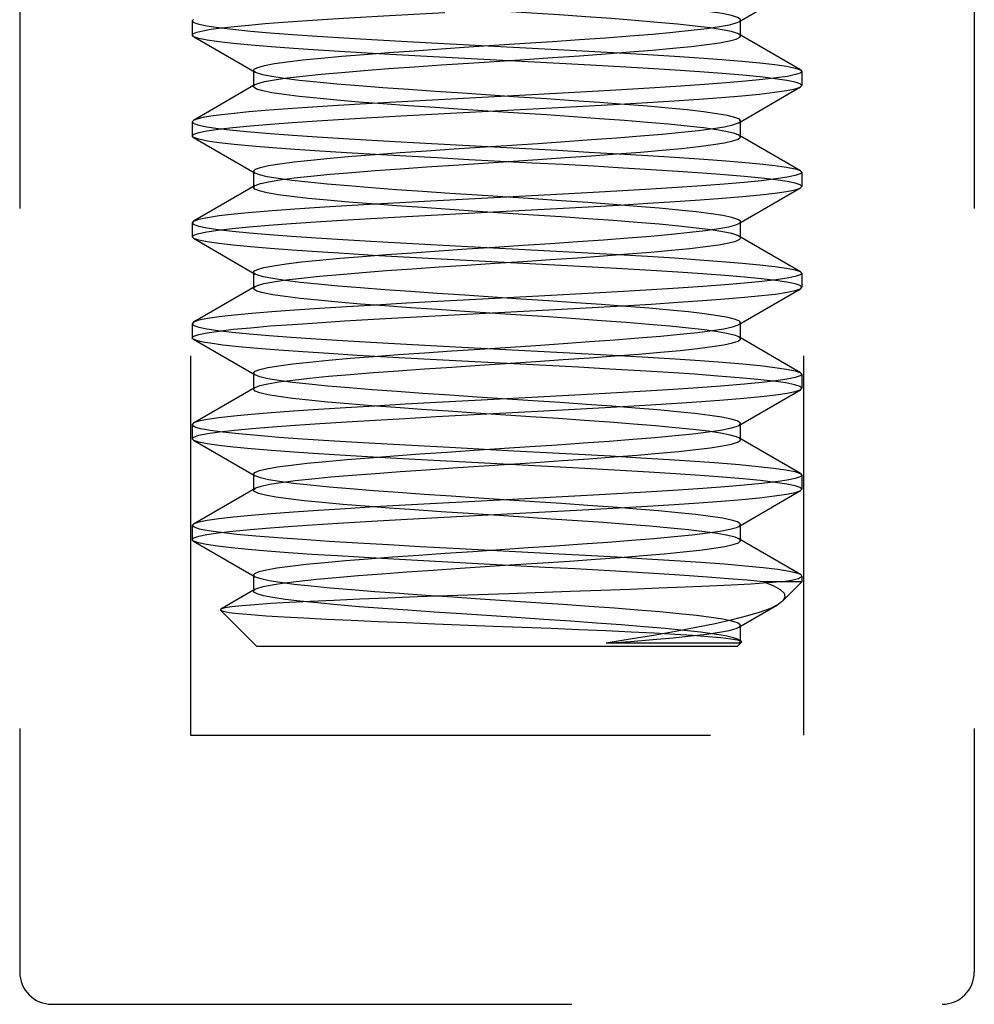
# Model space of a CAD drawing. Header units: inches. Extents: x 0 to 29.3, y 0 to 19.
# Tile 63 of 67: x 20.567 to 20.863, y 14.119 to 14.424. Entities that reach past the tile are written whole.
import ezdxf

# ---------------------------------------------------------------- set-up
doc = ezdxf.new("R2010")
doc.units = ezdxf.units.IN
doc.header["$LTSCALE"] = 1.612069
doc.header["$MEASUREMENT"] = 0
doc.linetypes.add('HIDDEN', pattern=[0.2, 0.1, -0.1])
doc.layers.add('02___PRT_ALL_AXES', color=7, linetype='CONTINUOUS')
doc.layers.add('DEFAULT_2', color=8, linetype='HIDDEN')

msp = doc.modelspace()

# ---------------------------------------------------------------- linework, layer by layer
at = {"layer": '02___PRT_ALL_AXES', "color": 8, "linetype": 'HIDDEN'}
msp.add_line((20.8099, 14.25146), (20.8099, 14.24963), dxfattribs=at)
at = {"layer": 'DEFAULT_2', "color": 8, "linetype": 'HIDDEN'}
for p, q in [((20.6204, 14.64213), (20.6204, 14.20213)), ((20.8104, 14.64213), (20.8104, 14.20213)), ((20.5674, 14.52663), (20.5674, 14.12863)), ((20.8634, 14.52663), (20.8634, 14.12863)), ((20.79042, 14.42336), (20.80951, 14.43445)), ((20.62129, 14.42406), (20.6209, 14.42361)), ((20.6209, 14.42361), (20.6209, 14.41925)), ((20.7909, 14.41893), (20.7909, 14.42393)), ((20.62129, 14.4188), (20.6209, 14.41925)), ((20.62129, 14.4188), (20.64039, 14.40771)), ((20.80951, 14.40841), (20.79042, 14.4195)), ((20.6399, 14.40828), (20.6399, 14.40328)), ((20.80951, 14.40841), (20.8099, 14.40796)), ((20.8099, 14.40796), (20.8099, 14.4036)), ((20.64039, 14.40385), (20.62129, 14.39276)), ((20.79042, 14.39206), (20.80951, 14.40315)), ((20.80951, 14.40315), (20.8099, 14.4036)), ((20.72815, 14.40081), (20.6992, 14.39928)), ((20.62129, 14.39276), (20.6209, 14.39231)), ((20.6209, 14.39231), (20.6209, 14.38795)), ((20.7909, 14.38763), (20.7909, 14.39263)), ((20.62129, 14.3875), (20.6209, 14.38795)), ((20.62129, 14.3875), (20.64039, 14.37641)), ((20.80951, 14.37711), (20.79042, 14.3882)), ((20.70205, 14.38392), (20.72805, 14.38564)), ((20.70205, 14.37892), (20.72805, 14.38064)), ((20.6399, 14.37698), (20.6399, 14.37198)), ((20.64039, 14.37641), (20.6399, 14.37698)), ((20.80951, 14.37711), (20.8099, 14.37666)), ((20.8099, 14.37666), (20.8099, 14.3723)), ((20.64039, 14.37255), (20.62129, 14.36146)), ((20.6399, 14.37198), (20.64039, 14.37255)), ((20.79042, 14.36076), (20.80951, 14.37185)), ((20.80951, 14.37185), (20.8099, 14.3723)), ((20.62129, 14.36146), (20.6209, 14.36101)), ((20.6209, 14.36101), (20.6209, 14.35665)), ((20.7909, 14.35633), (20.7909, 14.36133)), ((20.62129, 14.3562), (20.6209, 14.35665)), ((20.62129, 14.3562), (20.64039, 14.34511)), ((20.80951, 14.34581), (20.79042, 14.3569)), ((20.6399, 14.34568), (20.6399, 14.34068)), ((20.80951, 14.34581), (20.8099, 14.34536)), ((20.8099, 14.34536), (20.8099, 14.341)), ((20.64039, 14.34125), (20.62129, 14.33016)), ((20.79042, 14.32946), (20.80951, 14.34055)), ((20.80951, 14.34055), (20.8099, 14.341)), ((20.62129, 14.33016), (20.6209, 14.32971)), ((20.6209, 14.32971), (20.6209, 14.32535)), ((20.7909, 14.32503), (20.7909, 14.33003)), ((20.80951, 14.31451), (20.79042, 14.3256)), ((20.62129, 14.3249), (20.64039, 14.31381)), ((20.6399, 14.31438), (20.6399, 14.30938)), ((20.64039, 14.31381), (20.6399, 14.31438)), ((20.80951, 14.31451), (20.8099, 14.31406)), ((20.8099, 14.31406), (20.8099, 14.3097)), ((20.64039, 14.30995), (20.62129, 14.29886)), ((20.6399, 14.30938), (20.64039, 14.30995)), ((20.79042, 14.29816), (20.80951, 14.30925)), ((20.80951, 14.30925), (20.8099, 14.3097)), ((20.62129, 14.29886), (20.6209, 14.29841)), ((20.6209, 14.29841), (20.6209, 14.29405)), ((20.7909, 14.29373), (20.7909, 14.29873)), ((20.62129, 14.2936), (20.6209, 14.29405)), ((20.62129, 14.2936), (20.64039, 14.28251)), ((20.80951, 14.28321), (20.79042, 14.2943)), ((20.70175, 14.285), (20.72737, 14.2867)), ((20.6399, 14.28308), (20.6399, 14.27808)), ((20.64039, 14.28251), (20.6399, 14.28308)), ((20.80951, 14.28321), (20.8099, 14.28276)), ((20.8099, 14.28276), (20.8099, 14.2784)), ((20.64039, 14.27865), (20.62129, 14.26756)), ((20.79042, 14.26686), (20.80951, 14.27795)), ((20.80951, 14.27795), (20.8099, 14.2784)), ((20.62129, 14.26756), (20.6209, 14.26711)), ((20.6209, 14.26711), (20.6209, 14.26275)), ((20.7909, 14.26243), (20.7909, 14.26743)), ((20.62129, 14.2623), (20.6209, 14.26275)), ((20.62129, 14.2623), (20.64039, 14.25121)), ((20.80951, 14.25191), (20.79042, 14.263)), ((20.6399, 14.25178), (20.6399, 14.24678)), ((20.8099, 14.24963), (20.79802, 14.24963)), ((20.80393, 14.24365), (20.8099, 14.24963)), ((20.64039, 14.24735), (20.62977, 14.24118)), ((20.62977, 14.24118), (20.62966, 14.24087)), ((20.6409, 14.22963), (20.62966, 14.24087)), ((20.79042, 14.23556), (20.80235, 14.24249)), ((20.7909, 14.23113), (20.7909, 14.23613)), ((20.79052, 14.23063), (20.7493, 14.23063)), ((20.7899, 14.22963), (20.79122, 14.23095)), ((20.7911, 14.2313), (20.79042, 14.2317)), ((20.79052, 14.23063), (20.7909, 14.23113)), ((20.7911, 14.2313), (20.79122, 14.23095)), ((20.7899, 14.22963), (20.6409, 14.22963)), ((20.6204, 14.20213), (20.8104, 14.20213)), ((20.5774, 14.11863), (20.8534, 14.11863))]:
    msp.add_line(p, q, dxfattribs=at)
for points in [[(20.7909, 14.42393), (20.79083, 14.42415), (20.78995, 14.42472), (20.78807, 14.4253), (20.78523, 14.42587), (20.78146, 14.42645), (20.77681, 14.42702), (20.77135, 14.4276), (20.76514, 14.42817), (20.75827, 14.42875), (20.75083, 14.42932), (20.74292, 14.4299), (20.73465, 14.43047), (20.72612, 14.43105), (20.70874, 14.4322)], [(20.65506, 14.42363), (20.66286, 14.42414), (20.67128, 14.42466), (20.68026, 14.42518), (20.68965, 14.4257), (20.69926, 14.42622)], [(20.79042, 14.4195), (20.78995, 14.41972), (20.78807, 14.4203), (20.78523, 14.42087), (20.78146, 14.42145), (20.77681, 14.42202), (20.77135, 14.4226), (20.76514, 14.42317), (20.75827, 14.42375), (20.75083, 14.42432), (20.74292, 14.4249), (20.73465, 14.42547), (20.72612, 14.42605), (20.70874, 14.4272)], [(20.6209, 14.41925), (20.62126, 14.41968), (20.62234, 14.42012), (20.62416, 14.42056), (20.62671, 14.42101), (20.62996, 14.42145), (20.63389, 14.42189), (20.63841, 14.42233), (20.64348, 14.42277), (20.64905, 14.4232), (20.65506, 14.42363)], [(20.6209, 14.42361), (20.6214, 14.4231), (20.62292, 14.42258), (20.62546, 14.42206), (20.629, 14.42153), (20.63352, 14.42101), (20.63893, 14.42048), (20.64511, 14.41996), (20.65203, 14.41945), (20.65965, 14.41893), (20.66787, 14.41841), (20.67657, 14.4179), (20.68568, 14.41738), (20.69514, 14.41686), (20.70482, 14.41634), (20.72437, 14.41531)], [(20.70669, 14.41553), (20.72407, 14.41668), (20.73264, 14.41725), (20.74099, 14.41783), (20.749, 14.4184), (20.75656, 14.41898), (20.76357, 14.41955), (20.76994, 14.42013), (20.77559, 14.4207), (20.78044, 14.42128), (20.78442, 14.42185), (20.78748, 14.42243), (20.78959, 14.423), (20.79042, 14.42336)], [(20.79042, 14.42336), (20.79071, 14.42358), (20.7909, 14.42393)], [(20.72502, 14.41092), (20.70543, 14.41195), (20.69566, 14.41247), (20.68612, 14.41299), (20.67694, 14.41351), (20.6682, 14.41403), (20.65997, 14.41455), (20.65234, 14.41507), (20.64538, 14.41558), (20.63915, 14.4161), (20.63368, 14.41663), (20.62911, 14.41716), (20.62551, 14.41769), (20.62294, 14.41821), (20.62141, 14.41873), (20.62129, 14.4188)], [(20.70669, 14.41053), (20.72407, 14.41168), (20.73264, 14.41225), (20.74099, 14.41283), (20.749, 14.4134), (20.75656, 14.41398), (20.76357, 14.41455), (20.76994, 14.41513), (20.77559, 14.4157), (20.78044, 14.41628), (20.78442, 14.41685), (20.78748, 14.41743), (20.78959, 14.418), (20.79071, 14.41858), (20.7909, 14.41893)], [(20.7909, 14.41893), (20.79083, 14.41915), (20.79042, 14.4195)], [(20.6672, 14.41266), (20.67421, 14.41323), (20.68176, 14.41381), (20.68977, 14.41438), (20.69811, 14.41495), (20.70669, 14.41553)], [(20.72437, 14.41531), (20.7342, 14.41479), (20.74387, 14.41426), (20.75325, 14.41373), (20.76217, 14.41321), (20.77045, 14.41269), (20.77811, 14.41217), (20.78509, 14.41166), (20.79135, 14.41114), (20.79688, 14.41061), (20.80152, 14.41008), (20.80519, 14.40954), (20.80782, 14.40901), (20.80939, 14.40848), (20.80951, 14.40841)], [(20.6399, 14.40828), (20.64009, 14.40863), (20.64121, 14.40921), (20.64331, 14.40978), (20.64637, 14.41036), (20.65034, 14.41093), (20.65519, 14.41151), (20.66083, 14.41208), (20.6672, 14.41266)], [(20.6672, 14.40766), (20.67421, 14.40823), (20.68176, 14.40881), (20.68977, 14.40938), (20.69811, 14.40995), (20.70669, 14.41053)], [(20.8099, 14.4036), (20.80939, 14.40412), (20.80785, 14.40464), (20.80525, 14.40517), (20.80162, 14.4057), (20.79701, 14.40623), (20.7915, 14.40676), (20.78525, 14.40728), (20.77827, 14.4078), (20.77064, 14.40832), (20.7624, 14.40883), (20.75362, 14.40935), (20.7444, 14.40987), (20.73481, 14.41039), (20.72502, 14.41092)], [(20.64039, 14.40771), (20.63998, 14.40806), (20.6399, 14.40828)], [(20.72212, 14.40001), (20.70474, 14.40116), (20.69621, 14.40174), (20.68793, 14.40231), (20.68002, 14.40289), (20.67258, 14.40346), (20.6657, 14.40403), (20.65949, 14.40461), (20.65402, 14.40518), (20.64937, 14.40576), (20.6456, 14.40633), (20.64275, 14.40691), (20.64087, 14.40748), (20.64039, 14.40771)], [(20.64039, 14.40385), (20.64121, 14.40421), (20.64331, 14.40478), (20.64637, 14.40536), (20.65034, 14.40593), (20.65519, 14.40651), (20.66083, 14.40708), (20.6672, 14.40766)], [(20.8099, 14.40796), (20.80942, 14.40746), (20.80795, 14.40695), (20.8055, 14.40643), (20.80209, 14.40592), (20.79773, 14.4054), (20.79248, 14.40489), (20.78649, 14.40438), (20.77976, 14.40387), (20.77234, 14.40336), (20.76431, 14.40285), (20.75579, 14.40234), (20.74686, 14.40183), (20.73761, 14.40132), (20.72815, 14.40081)], [(20.6209, 14.38795), (20.62141, 14.38846), (20.62292, 14.38898), (20.62546, 14.3895), (20.629, 14.39003), (20.63351, 14.39055), (20.63893, 14.39108), (20.64512, 14.3916), (20.65204, 14.39211), (20.65967, 14.39263), (20.66789, 14.39315), (20.6766, 14.39367), (20.68573, 14.39418), (20.69522, 14.3947), (20.70493, 14.39522), (20.7147, 14.39574), (20.72451, 14.39626), (20.73432, 14.39678), (20.74395, 14.3973), (20.75326, 14.39783), (20.76212, 14.39835), (20.77037, 14.39887), (20.77801, 14.39938), (20.785, 14.3999), (20.79129, 14.40042), (20.79683, 14.40095), (20.80149, 14.40148), (20.80517, 14.40202), (20.80781, 14.40255), (20.80938, 14.40308), (20.80951, 14.40315)], [(20.6399, 14.40328), (20.64009, 14.40363), (20.64039, 14.40385)], [(20.72212, 14.39501), (20.70474, 14.39616), (20.69621, 14.39674), (20.68793, 14.39731), (20.68002, 14.39789), (20.67258, 14.39846), (20.6657, 14.39903), (20.65949, 14.39961), (20.65402, 14.40018), (20.64937, 14.40076), (20.6456, 14.40133), (20.64275, 14.40191), (20.64087, 14.40248), (20.63998, 14.40306), (20.6399, 14.40328)], [(20.6992, 14.39928), (20.6896, 14.39876), (20.68023, 14.39824), (20.67126, 14.39771), (20.66286, 14.3972), (20.65506, 14.39669)], [(20.7909, 14.39263), (20.79055, 14.39312), (20.7892, 14.39369), (20.78688, 14.39426), (20.7836, 14.39484), (20.77942, 14.39541), (20.77439, 14.39599), (20.76857, 14.39656), (20.76204, 14.39714), (20.7549, 14.39771), (20.74723, 14.39829), (20.73914, 14.39886), (20.73073, 14.39944), (20.72212, 14.40001)], [(20.65506, 14.39669), (20.64905, 14.39626), (20.64348, 14.39583), (20.63841, 14.39539), (20.63389, 14.39495), (20.62996, 14.39451), (20.62671, 14.39407), (20.62416, 14.39362), (20.62234, 14.39318), (20.62129, 14.39276)], [(20.6209, 14.39231), (20.6214, 14.3918), (20.62292, 14.39128), (20.62545, 14.39076), (20.62899, 14.39023), (20.63351, 14.38971), (20.63892, 14.38918), (20.64509, 14.38867), (20.65201, 14.38815), (20.65963, 14.38763), (20.66785, 14.38711), (20.67655, 14.3866), (20.68567, 14.38608), (20.69512, 14.38556), (20.70479, 14.38505), (20.72435, 14.38401)], [(20.79042, 14.3882), (20.7892, 14.38869), (20.78688, 14.38926), (20.7836, 14.38984), (20.77942, 14.39041), (20.77439, 14.39099), (20.76857, 14.39156), (20.76204, 14.39214), (20.7549, 14.39271), (20.74723, 14.39329), (20.73914, 14.39386), (20.73073, 14.39444), (20.72212, 14.39501)], [(20.79042, 14.39206), (20.79089, 14.39254), (20.7909, 14.39263)], [(20.72805, 14.38564), (20.73654, 14.38622), (20.74474, 14.38679), (20.75255, 14.38737), (20.75987, 14.38794), (20.7666, 14.38852), (20.77265, 14.38909), (20.77793, 14.38967), (20.78239, 14.39024), (20.78595, 14.39082), (20.78858, 14.39139), (20.79023, 14.39197), (20.79042, 14.39206)], [(20.70672, 14.38058), (20.69687, 14.38111), (20.68717, 14.38164), (20.67774, 14.38217), (20.66877, 14.3827), (20.66043, 14.38322), (20.65273, 14.38374), (20.64574, 14.38425), (20.63948, 14.38477), (20.63394, 14.3853), (20.6293, 14.38583), (20.62562, 14.38637), (20.62299, 14.3869), (20.62142, 14.38743), (20.62129, 14.3875)], [(20.72805, 14.38064), (20.73654, 14.38122), (20.74474, 14.38179), (20.75255, 14.38237), (20.75987, 14.38294), (20.7666, 14.38352), (20.77265, 14.38409), (20.77793, 14.38467), (20.78239, 14.38524), (20.78595, 14.38582), (20.78858, 14.38639), (20.79023, 14.38697), (20.79089, 14.38754), (20.7909, 14.38763)], [(20.7909, 14.38763), (20.79055, 14.38812), (20.79042, 14.3882)], [(20.6399, 14.37698), (20.64048, 14.3776), (20.64206, 14.37817), (20.6446, 14.37875), (20.64809, 14.37932), (20.65248, 14.3799), (20.6577, 14.38047), (20.66368, 14.38105), (20.67036, 14.38162), (20.67763, 14.3822), (20.68541, 14.38277), (20.69359, 14.38335), (20.70205, 14.38392)], [(20.72435, 14.38401), (20.73418, 14.38349), (20.74385, 14.38296), (20.75323, 14.38243), (20.76216, 14.38191), (20.77045, 14.38139), (20.77811, 14.38087), (20.78509, 14.38036), (20.79135, 14.37984), (20.79688, 14.37931), (20.80152, 14.37877), (20.80519, 14.37824), (20.80782, 14.37771), (20.80939, 14.37718), (20.80951, 14.37711)], [(20.8099, 14.3723), (20.8094, 14.37282), (20.80788, 14.37333), (20.80538, 14.37385), (20.80191, 14.37436), (20.79746, 14.37489), (20.79212, 14.37541), (20.78599, 14.37592), (20.7791, 14.37644), (20.77148, 14.37696), (20.76324, 14.37748), (20.75448, 14.378), (20.74532, 14.37852), (20.73589, 14.37904), (20.72627, 14.37955), (20.70672, 14.38058)], [(20.64039, 14.37255), (20.64206, 14.37317), (20.6446, 14.37375), (20.64809, 14.37432), (20.65248, 14.3749), (20.6577, 14.37547), (20.66368, 14.37605), (20.67036, 14.37662), (20.67763, 14.3772), (20.68541, 14.37777), (20.69359, 14.37835), (20.70205, 14.37892)], [(20.8099, 14.37666), (20.8094, 14.37615), (20.80789, 14.37563), (20.80537, 14.37511), (20.80186, 14.37459), (20.79738, 14.37407), (20.792, 14.37354), (20.78584, 14.37303), (20.77894, 14.37251), (20.77132, 14.37199), (20.7631, 14.37147), (20.75438, 14.37095), (20.74525, 14.37044), (20.73582, 14.36992), (20.72618, 14.36941), (20.71644, 14.36889), (20.70664, 14.36837), (20.6968, 14.36785), (20.6871, 14.36732), (20.67768, 14.36679), (20.66871, 14.36626), (20.66037, 14.36574), (20.65268, 14.36522), (20.6457, 14.3647), (20.63944, 14.36418), (20.63392, 14.36366), (20.62928, 14.36312), (20.62561, 14.36259), (20.62298, 14.36206), (20.62142, 14.36153), (20.62129, 14.36146)], [(20.7094, 14.36955), (20.70078, 14.37013), (20.69235, 14.3707), (20.68422, 14.37128), (20.67652, 14.37185), (20.66933, 14.37243), (20.66275, 14.373), (20.65687, 14.37358), (20.65177, 14.37415), (20.64751, 14.37472), (20.64416, 14.3753), (20.64176, 14.37587), (20.64039, 14.37641)], [(20.6209, 14.35665), (20.62141, 14.35717), (20.62293, 14.35768), (20.62544, 14.3582), (20.62891, 14.35872), (20.63331, 14.35923), (20.63858, 14.35975), (20.64467, 14.36026), (20.65153, 14.36078), (20.65914, 14.3613), (20.66741, 14.36182), (20.67624, 14.36235), (20.68549, 14.36287), (20.69495, 14.36339), (20.70459, 14.3639), (20.71431, 14.36442), (20.72409, 14.36493), (20.73395, 14.36546), (20.74368, 14.36599), (20.75315, 14.36652), (20.76218, 14.36705), (20.77061, 14.36758), (20.77836, 14.36811), (20.78531, 14.36862), (20.79151, 14.36914), (20.79699, 14.36966), (20.80158, 14.37019), (20.80522, 14.37073), (20.80783, 14.37126), (20.80939, 14.37178), (20.80951, 14.37185)], [(20.7094, 14.36455), (20.70078, 14.36513), (20.69235, 14.3657), (20.68422, 14.36628), (20.67652, 14.36685), (20.66933, 14.36743), (20.66275, 14.368), (20.65687, 14.36858), (20.65177, 14.36915), (20.64751, 14.36972), (20.64416, 14.3703), (20.64176, 14.37087), (20.64033, 14.37145), (20.6399, 14.37198)], [(20.7909, 14.36133), (20.79086, 14.36151), (20.79005, 14.36208), (20.78825, 14.36266), (20.78548, 14.36323), (20.78178, 14.36381), (20.7772, 14.36438), (20.77179, 14.36495), (20.76564, 14.36553), (20.75882, 14.3661), (20.75142, 14.36668), (20.74354, 14.36725), (20.73529, 14.36783), (20.72677, 14.3684), (20.7094, 14.36955)], [(20.79042, 14.3569), (20.79005, 14.35708), (20.78825, 14.35766), (20.78548, 14.35823), (20.78178, 14.35881), (20.7772, 14.35938), (20.77179, 14.35995), (20.76564, 14.36053), (20.75882, 14.3611), (20.75142, 14.36168), (20.74354, 14.36225), (20.73529, 14.36283), (20.72677, 14.3634), (20.7094, 14.36455)], [(20.6209, 14.36101), (20.62141, 14.3605), (20.62291, 14.35998), (20.62542, 14.35947), (20.6289, 14.35895), (20.63336, 14.35842), (20.63871, 14.3579), (20.64485, 14.35739), (20.65173, 14.35687), (20.65934, 14.35635), (20.66756, 14.35583), (20.6763, 14.35531), (20.68545, 14.35479), (20.69486, 14.35428), (20.70447, 14.35376), (20.724, 14.35273)], [(20.6399, 14.34568), (20.64005, 14.34599), (20.64109, 14.34656), (20.64311, 14.34714), (20.6461, 14.34771), (20.65001, 14.34829), (20.65479, 14.34886), (20.66037, 14.34944), (20.66669, 14.35001), (20.67365, 14.35059), (20.68117, 14.35116), (20.68914, 14.35174), (20.69747, 14.35231), (20.70603, 14.35289), (20.71472, 14.35346), (20.72341, 14.35403), (20.732, 14.35461), (20.74037, 14.35518), (20.7484, 14.35576), (20.756, 14.35633), (20.76306, 14.35691), (20.76948, 14.35748), (20.77519, 14.35806), (20.7801, 14.35863), (20.78415, 14.35921), (20.78728, 14.35978), (20.78947, 14.36036), (20.79042, 14.36076)], [(20.79042, 14.36076), (20.79066, 14.36093), (20.7909, 14.36133)], [(20.70597, 14.34932), (20.69611, 14.34985), (20.6864, 14.35038), (20.67696, 14.35091), (20.66798, 14.35144), (20.65959, 14.35197), (20.65191, 14.3525), (20.64503, 14.35301), (20.63892, 14.35352), (20.63358, 14.35404), (20.6291, 14.35456), (20.62553, 14.35508), (20.62296, 14.35561), (20.62142, 14.35613), (20.62129, 14.3562)], [(20.64039, 14.34125), (20.64109, 14.34156), (20.64311, 14.34214), (20.6461, 14.34271), (20.65001, 14.34329), (20.65479, 14.34386), (20.66037, 14.34444), (20.66669, 14.34501), (20.67365, 14.34559), (20.68117, 14.34616), (20.68914, 14.34674), (20.69747, 14.34731), (20.70603, 14.34789), (20.71472, 14.34846), (20.72341, 14.34903), (20.732, 14.34961), (20.74037, 14.35018), (20.7484, 14.35076), (20.756, 14.35133), (20.76306, 14.35191), (20.76948, 14.35248), (20.77519, 14.35306), (20.7801, 14.35363), (20.78415, 14.35421), (20.78728, 14.35478), (20.78947, 14.35536), (20.79066, 14.35593), (20.7909, 14.35633)], [(20.7909, 14.35633), (20.79086, 14.35651), (20.79042, 14.3569)], [(20.724, 14.35273), (20.73385, 14.35221), (20.74357, 14.35168), (20.75302, 14.35115), (20.76203, 14.35062), (20.77042, 14.35009), (20.77816, 14.34957), (20.78514, 14.34905), (20.79139, 14.34853), (20.7969, 14.348), (20.80154, 14.34747), (20.8052, 14.34694), (20.80783, 14.34641), (20.80939, 14.34588), (20.80951, 14.34581)], [(20.8099, 14.341), (20.80939, 14.34152), (20.80787, 14.34204), (20.80532, 14.34256), (20.8018, 14.34308), (20.79739, 14.34359), (20.79211, 14.34411), (20.78603, 14.34462), (20.77917, 14.34514), (20.77152, 14.34566), (20.76319, 14.34618), (20.75427, 14.34671), (20.7449, 14.34724), (20.73527, 14.34777), (20.72548, 14.34829), (20.70597, 14.34932)], [(20.8099, 14.34536), (20.8094, 14.34485), (20.80789, 14.34433), (20.8054, 14.34382), (20.80193, 14.3433), (20.7975, 14.34278), (20.79217, 14.34226), (20.78606, 14.34174), (20.77919, 14.34123), (20.77159, 14.34071), (20.76336, 14.34019), (20.7546, 14.33967), (20.74543, 14.33915), (20.73603, 14.33863), (20.72643, 14.33812), (20.71671, 14.3376), (20.70692, 14.33709), (20.69706, 14.33656), (20.68732, 14.33603), (20.67785, 14.3355), (20.66881, 14.33497), (20.66037, 14.33444), (20.6526, 14.33391), (20.64562, 14.3334), (20.63938, 14.33288), (20.63387, 14.33235), (20.62925, 14.33182), (20.6256, 14.33129), (20.62298, 14.33076), (20.62142, 14.33023), (20.62129, 14.33016)], [(20.64039, 14.34511), (20.64001, 14.34541), (20.6399, 14.34568)], [(20.72278, 14.33737), (20.7054, 14.33852), (20.69685, 14.33909), (20.68855, 14.33967), (20.68061, 14.34024), (20.67312, 14.34082), (20.6662, 14.34139), (20.65994, 14.34197), (20.65441, 14.34254), (20.64969, 14.34312), (20.64585, 14.34369), (20.64293, 14.34426), (20.64098, 14.34484), (20.64039, 14.34511)], [(20.6209, 14.32535), (20.62142, 14.32587), (20.62296, 14.32639), (20.62554, 14.32692), (20.62912, 14.32744), (20.63363, 14.32797), (20.63899, 14.32848), (20.64511, 14.329), (20.65199, 14.32951), (20.65969, 14.33003), (20.66808, 14.33056), (20.67707, 14.33109), (20.68652, 14.33163), (20.69624, 14.33216), (20.70609, 14.33268), (20.71586, 14.3332), (20.7256, 14.33371), (20.73536, 14.33424), (20.74496, 14.33476), (20.75431, 14.33529), (20.76322, 14.33582), (20.77154, 14.33634), (20.77919, 14.33687), (20.78605, 14.33738), (20.79214, 14.3379), (20.7974, 14.33841), (20.80181, 14.33892), (20.80533, 14.33944), (20.80787, 14.33996), (20.80939, 14.34048), (20.80951, 14.34055)], [(20.6399, 14.34068), (20.64005, 14.34099), (20.64039, 14.34125)], [(20.72278, 14.33237), (20.7054, 14.33352), (20.69685, 14.33409), (20.68855, 14.33467), (20.68061, 14.33524), (20.67312, 14.33582), (20.6662, 14.33639), (20.65994, 14.33697), (20.65441, 14.33754), (20.64969, 14.33812), (20.64585, 14.33869), (20.64293, 14.33926), (20.64098, 14.33984), (20.64001, 14.34041), (20.6399, 14.34068)], [(20.7909, 14.33003), (20.79061, 14.33047), (20.78934, 14.33105), (20.78709, 14.33162), (20.78388, 14.3322), (20.77977, 14.33277), (20.7748, 14.33335), (20.76904, 14.33392), (20.76256, 14.33449), (20.75546, 14.33507), (20.74783, 14.33564), (20.73977, 14.33622), (20.73138, 14.33679), (20.72278, 14.33737)], [(20.79042, 14.3256), (20.78934, 14.32605), (20.78709, 14.32662), (20.78388, 14.3272), (20.77977, 14.32777), (20.7748, 14.32835), (20.76904, 14.32892), (20.76256, 14.32949), (20.75546, 14.33007), (20.74783, 14.33064), (20.73977, 14.33122), (20.73138, 14.33179), (20.72278, 14.33237)], [(20.6209, 14.32971), (20.62141, 14.3292), (20.62292, 14.32868), (20.62541, 14.32817), (20.62888, 14.32765), (20.6333, 14.32713), (20.63862, 14.32661), (20.64473, 14.32609), (20.65161, 14.32558), (20.65922, 14.32506), (20.66748, 14.32454), (20.67628, 14.32401), (20.68549, 14.32349), (20.69492, 14.32297), (20.70454, 14.32246), (20.72406, 14.32143)], [(20.7274, 14.323), (20.7359, 14.32358), (20.74413, 14.32415), (20.75197, 14.32472), (20.75933, 14.3253), (20.76611, 14.32587), (20.77221, 14.32645), (20.77756, 14.32702), (20.78208, 14.3276), (20.78571, 14.32817), (20.78841, 14.32875), (20.79014, 14.32932), (20.79042, 14.32946)], [(20.79042, 14.32946), (20.79088, 14.3299), (20.7909, 14.33003)], [(20.62129, 14.3249), (20.62106, 14.32506), (20.6209, 14.32535)], [(20.7274, 14.318), (20.7359, 14.31858), (20.74413, 14.31915), (20.75197, 14.31972), (20.75933, 14.3203), (20.76611, 14.32087), (20.77221, 14.32145), (20.77756, 14.32202), (20.78208, 14.3226), (20.78571, 14.32317), (20.78841, 14.32375), (20.79014, 14.32432), (20.79088, 14.3249), (20.7909, 14.32503)], [(20.7909, 14.32503), (20.79061, 14.32547), (20.79042, 14.3256)], [(20.62651, 14.32363), (20.62481, 14.32391), (20.62341, 14.3242), (20.62232, 14.32449), (20.62153, 14.32478), (20.62129, 14.3249)], [(20.72055, 14.31725), (20.70057, 14.31831), (20.69078, 14.31884), (20.68124, 14.31937), (20.672, 14.3199), (20.66325, 14.32044), (20.65516, 14.32097), (20.64776, 14.3215), (20.64111, 14.32203), (20.63531, 14.32256), (20.63043, 14.32309), (20.62651, 14.32363)], [(20.6399, 14.31438), (20.6404, 14.31495), (20.6419, 14.31553), (20.64438, 14.3161), (20.64779, 14.31668), (20.65211, 14.31725), (20.65727, 14.31783), (20.6632, 14.3184), (20.66983, 14.31898), (20.67706, 14.31955), (20.6848, 14.32013), (20.69295, 14.3207), (20.7014, 14.32128), (20.71003, 14.32185), (20.7274, 14.323)], [(20.72406, 14.32143), (20.73393, 14.3209), (20.74367, 14.32037), (20.75314, 14.31984), (20.76218, 14.31931), (20.77061, 14.31878), (20.77837, 14.31825), (20.78532, 14.31774), (20.79152, 14.31722), (20.79699, 14.3167), (20.80158, 14.31617), (20.80522, 14.31564), (20.80783, 14.31511), (20.80939, 14.31458), (20.80951, 14.31451)], [(20.64039, 14.30995), (20.6419, 14.31053), (20.64438, 14.3111), (20.64779, 14.31168), (20.65211, 14.31225), (20.65727, 14.31283), (20.6632, 14.3134), (20.66983, 14.31398), (20.67706, 14.31455), (20.6848, 14.31513), (20.69295, 14.3157), (20.7014, 14.31628), (20.71003, 14.31685), (20.7274, 14.318)], [(20.8099, 14.3097), (20.80936, 14.31023), (20.80771, 14.31077), (20.80495, 14.31132), (20.8011, 14.31187), (20.79623, 14.31241), (20.79045, 14.31295), (20.78391, 14.31349), (20.77663, 14.31401), (20.76855, 14.31455), (20.7598, 14.31509), (20.75044, 14.31563), (20.74066, 14.31618), (20.73066, 14.31672), (20.72055, 14.31725)], [(20.8099, 14.31406), (20.8094, 14.31354), (20.80788, 14.31303), (20.80538, 14.31251), (20.80191, 14.312), (20.7975, 14.31148), (20.79219, 14.31096), (20.78608, 14.31045), (20.77921, 14.30993), (20.77158, 14.30941), (20.7633, 14.30888), (20.75446, 14.30836), (20.7452, 14.30783), (20.73574, 14.30732), (20.72609, 14.3068), (20.71636, 14.30629), (20.70656, 14.30577), (20.69669, 14.30524), (20.68695, 14.30471), (20.67748, 14.30418), (20.66845, 14.30365), (20.66002, 14.30312), (20.65228, 14.30259), (20.64536, 14.30208), (20.63919, 14.30156), (20.63376, 14.30104), (20.6292, 14.30051), (20.62558, 14.29998), (20.62297, 14.29946), (20.62142, 14.29893), (20.62129, 14.29886)], [(20.64438, 14.31266), (20.64191, 14.31323), (20.64039, 14.31381)], [(20.7093, 14.30696), (20.70075, 14.30753), (20.69239, 14.3081), (20.68434, 14.30867), (20.67669, 14.30924), (20.66955, 14.30981), (20.663, 14.31038), (20.65714, 14.31095), (20.65204, 14.31152), (20.64777, 14.31209), (20.64438, 14.31266)], [(20.6209, 14.29405), (20.62142, 14.29457), (20.62299, 14.2951), (20.62563, 14.29563), (20.62931, 14.29617), (20.63397, 14.2967), (20.63951, 14.29723), (20.6458, 14.29775), (20.65279, 14.29827), (20.66044, 14.29878), (20.6687, 14.2993), (20.67758, 14.29982), (20.68692, 14.30035), (20.69658, 14.30088), (20.7064, 14.3014), (20.71621, 14.30192), (20.72598, 14.30243), (20.73567, 14.30295), (20.74515, 14.30347), (20.75427, 14.30399), (20.76298, 14.3045), (20.77121, 14.30502), (20.77884, 14.30554), (20.78576, 14.30606), (20.79194, 14.30658), (20.79734, 14.3071), (20.80184, 14.30763), (20.80536, 14.30815), (20.80788, 14.30867), (20.8094, 14.30919), (20.80951, 14.30925)], [(20.64438, 14.30766), (20.64191, 14.30823), (20.64041, 14.30881), (20.6399, 14.30938)], [(20.7088, 14.30199), (20.70031, 14.30256), (20.69202, 14.30312), (20.68402, 14.30369), (20.67644, 14.30426), (20.66935, 14.30482), (20.66286, 14.30539), (20.65705, 14.30596), (20.65199, 14.30652), (20.64775, 14.30709), (20.64438, 14.30766)], [(20.7909, 14.29873), (20.79081, 14.29898), (20.78988, 14.29955), (20.78797, 14.30012), (20.78512, 14.30069), (20.78136, 14.30126), (20.77674, 14.30183), (20.77131, 14.3024), (20.76516, 14.30297), (20.75835, 14.30354), (20.75099, 14.30411), (20.74316, 14.30468), (20.73496, 14.30525), (20.72652, 14.30582), (20.7093, 14.30696)], [(20.79042, 14.2943), (20.78968, 14.29463), (20.78767, 14.29519), (20.78472, 14.29576), (20.78087, 14.29633), (20.77619, 14.29689), (20.77071, 14.29746), (20.76452, 14.29803), (20.7577, 14.29859), (20.75033, 14.29916), (20.74251, 14.29973), (20.73434, 14.30029), (20.72593, 14.30086), (20.7088, 14.30199)], [(20.6209, 14.29841), (20.62106, 14.29812), (20.62153, 14.29784), (20.62232, 14.29755), (20.62341, 14.29726), (20.62481, 14.29697), (20.62651, 14.29669)], [(20.72557, 14.29158), (20.73404, 14.29215), (20.74227, 14.29272), (20.75014, 14.29329), (20.75756, 14.29386), (20.76443, 14.29443), (20.77066, 14.295), (20.77617, 14.29557), (20.78089, 14.29614), (20.78475, 14.29671), (20.7877, 14.29727), (20.78971, 14.29784), (20.79042, 14.29816)], [(20.79042, 14.29816), (20.79075, 14.29841), (20.7909, 14.29873)], [(20.62651, 14.29669), (20.63043, 14.29616), (20.63531, 14.29562), (20.6411, 14.29509), (20.64774, 14.29456), (20.65514, 14.29403), (20.66324, 14.2935), (20.67202, 14.29296), (20.6813, 14.29243), (20.69087, 14.29189), (20.70068, 14.29137), (20.72063, 14.29031)], [(20.72519, 14.28571), (20.70559, 14.28674), (20.69581, 14.28727), (20.68625, 14.28779), (20.67705, 14.28831), (20.6683, 14.28882), (20.66007, 14.28934), (20.65243, 14.28986), (20.64546, 14.29038), (20.63922, 14.2909), (20.63373, 14.29142), (20.62915, 14.29195), (20.62553, 14.29248), (20.62295, 14.29301), (20.62141, 14.29353), (20.62129, 14.2936)], [(20.6399, 14.28308), (20.64032, 14.2836), (20.64171, 14.28417), (20.64407, 14.28474), (20.64735, 14.28531), (20.65153, 14.28588), (20.65654, 14.28645), (20.66232, 14.28702), (20.66879, 14.28759), (20.67587, 14.28816), (20.68347, 14.28873), (20.69148, 14.2893), (20.69981, 14.28987), (20.70834, 14.29044), (20.72557, 14.29158)], [(20.72737, 14.2867), (20.73575, 14.28727), (20.74387, 14.28783), (20.75162, 14.2884), (20.7589, 14.28896), (20.76562, 14.28953), (20.7717, 14.2901), (20.77704, 14.29066), (20.78159, 14.29123), (20.78528, 14.2918), (20.78808, 14.29236), (20.78993, 14.29293), (20.79082, 14.2935), (20.7909, 14.29373)], [(20.7909, 14.29373), (20.79074, 14.29406), (20.79042, 14.2943)], [(20.72063, 14.29031), (20.73074, 14.28977), (20.74077, 14.28923), (20.75058, 14.28869), (20.75998, 14.28814), (20.76879, 14.2876), (20.7769, 14.28706), (20.78416, 14.28653), (20.79064, 14.286), (20.79636, 14.28546), (20.80116, 14.28492), (20.80498, 14.28438), (20.80773, 14.28383), (20.80936, 14.28329), (20.80951, 14.28321)], [(20.8099, 14.2784), (20.8094, 14.27892), (20.80786, 14.27944), (20.80527, 14.27997), (20.80165, 14.2805), (20.79706, 14.28103), (20.79158, 14.28156), (20.78533, 14.28208), (20.77836, 14.28259), (20.77072, 14.28311), (20.76249, 14.28363), (20.75373, 14.28414), (20.74453, 14.28466), (20.73496, 14.28519), (20.72519, 14.28571)], [(20.8099, 14.28276), (20.8094, 14.28224), (20.80788, 14.28173), (20.80538, 14.28121), (20.80191, 14.2807), (20.79749, 14.28018), (20.79219, 14.27966), (20.78608, 14.27915), (20.77921, 14.27863), (20.77158, 14.27811), (20.7633, 14.27758), (20.75445, 14.27706), (20.74519, 14.27653), (20.73571, 14.27602), (20.72606, 14.2755), (20.71633, 14.27498), (20.70654, 14.27447), (20.69667, 14.27394), (20.68692, 14.27341), (20.67745, 14.27288), (20.66842, 14.27234), (20.66, 14.27181), (20.65226, 14.27129), (20.64534, 14.27078), (20.63917, 14.27026), (20.63375, 14.26974), (20.62919, 14.26921), (20.62557, 14.26868), (20.62297, 14.26815), (20.62142, 14.26763), (20.62129, 14.26756)], [(20.64039, 14.27865), (20.64062, 14.27877), (20.64229, 14.27934), (20.64489, 14.2799), (20.64841, 14.28047), (20.65279, 14.28103), (20.65799, 14.2816), (20.66392, 14.28217), (20.67052, 14.28273), (20.67769, 14.2833), (20.68536, 14.28387), (20.69341, 14.28443), (20.70175, 14.285)], [(20.70976, 14.27563), (20.70121, 14.2762), (20.69284, 14.27677), (20.68477, 14.27734), (20.67709, 14.27791), (20.66992, 14.27848), (20.66334, 14.27905), (20.65744, 14.27962), (20.6523, 14.28019), (20.64798, 14.28075), (20.64455, 14.28132), (20.64203, 14.28189), (20.64039, 14.28251)], [(20.6209, 14.26275), (20.62141, 14.26326), (20.62292, 14.26378), (20.62545, 14.2643), (20.62897, 14.26482), (20.63348, 14.26535), (20.63888, 14.26587), (20.64506, 14.26639), (20.65198, 14.26691), (20.65961, 14.26743), (20.66783, 14.26795), (20.67654, 14.26846), (20.68567, 14.26898), (20.69515, 14.2695), (20.70485, 14.27002), (20.71462, 14.27053), (20.72442, 14.27105), (20.73424, 14.27158), (20.74389, 14.2721), (20.75323, 14.27263), (20.76211, 14.27315), (20.77037, 14.27367), (20.77801, 14.27418), (20.785, 14.2747), (20.79129, 14.27522), (20.79683, 14.27575), (20.80149, 14.27628), (20.80517, 14.27682), (20.80781, 14.27735), (20.80938, 14.27788), (20.80951, 14.27795)], [(20.6399, 14.27808), (20.63993, 14.2782), (20.64039, 14.27865)], [(20.7237, 14.26971), (20.70657, 14.27084), (20.69812, 14.27141), (20.6899, 14.27197), (20.682, 14.27254), (20.67453, 14.27311), (20.66759, 14.27367), (20.66127, 14.27424), (20.65565, 14.2748), (20.6508, 14.27537), (20.64678, 14.27594), (20.64365, 14.2765), (20.64145, 14.27707), (20.6402, 14.27764), (20.6399, 14.27808)], [(20.7909, 14.26743), (20.79083, 14.26765), (20.78995, 14.26822), (20.7881, 14.26879), (20.7853, 14.26936), (20.78159, 14.26993), (20.77701, 14.2705), (20.77163, 14.27107), (20.76551, 14.27164), (20.75874, 14.27221), (20.7514, 14.27278), (20.74359, 14.27335), (20.73542, 14.27392), (20.72698, 14.27449), (20.70976, 14.27563)], [(20.70177, 14.26001), (20.69161, 14.26055), (20.68174, 14.2611), (20.67228, 14.26165), (20.66333, 14.26219), (20.65501, 14.26274), (20.64742, 14.26329), (20.64064, 14.26383), (20.63476, 14.26438), (20.62985, 14.26493), (20.62597, 14.26547), (20.62317, 14.26602), (20.62147, 14.26656), (20.6209, 14.26711)], [(20.79042, 14.263), (20.78925, 14.26348), (20.78698, 14.26404), (20.7838, 14.26461), (20.77973, 14.26518), (20.77483, 14.26574), (20.76916, 14.26631), (20.7628, 14.26687), (20.75582, 14.26744), (20.74833, 14.26801), (20.74041, 14.26857), (20.73216, 14.26914), (20.7237, 14.26971)], [(20.79042, 14.26686), (20.79072, 14.26708), (20.7909, 14.26743)], [(20.6399, 14.25178), (20.64027, 14.25227), (20.64161, 14.25284), (20.64391, 14.25341), (20.64715, 14.25398), (20.65128, 14.25455), (20.65625, 14.25512), (20.66198, 14.25569), (20.66842, 14.25626), (20.67547, 14.25683), (20.68304, 14.2574), (20.69104, 14.25797), (20.69935, 14.25854), (20.70787, 14.25911), (20.7165, 14.25968), (20.7251, 14.26025), (20.73358, 14.26082), (20.74183, 14.26139), (20.74972, 14.26196), (20.75717, 14.26253), (20.76408, 14.2631), (20.77034, 14.26367), (20.77589, 14.26423), (20.78065, 14.2648), (20.78456, 14.26537), (20.78757, 14.26594), (20.78963, 14.26651), (20.79042, 14.26686)], [(20.70207, 14.25563), (20.6926, 14.25614), (20.68332, 14.25665), (20.67436, 14.25716), (20.66586, 14.25767), (20.65797, 14.25818), (20.65071, 14.25868), (20.64414, 14.25918), (20.63826, 14.25968), (20.63308, 14.26019), (20.62873, 14.26071), (20.6253, 14.26122), (20.62285, 14.26174), (20.62129, 14.2623)], [(20.70396, 14.25385), (20.72108, 14.25498), (20.72958, 14.25555), (20.73791, 14.25611), (20.74594, 14.25668), (20.75357, 14.25725), (20.76072, 14.25781), (20.76728, 14.25838), (20.77317, 14.25895), (20.77831, 14.25951), (20.78264, 14.26008), (20.7861, 14.26064), (20.78865, 14.26121), (20.79025, 14.26178), (20.79089, 14.26234), (20.7909, 14.26243)], [(20.7909, 14.26243), (20.79055, 14.26291), (20.79042, 14.263)], [(20.80951, 14.25191), (20.80838, 14.25236), (20.80597, 14.2529), (20.80247, 14.25345), (20.79793, 14.254), (20.79239, 14.25454), (20.78593, 14.25509), (20.77862, 14.25564), (20.77055, 14.25618), (20.76182, 14.25673), (20.75252, 14.25727), (20.74279, 14.25782), (20.73272, 14.25837), (20.70177, 14.26001)], [(20.79802, 14.24963), (20.793, 14.25013), (20.7872, 14.25063), (20.78068, 14.25113), (20.7735, 14.25163), (20.76569, 14.25213), (20.75736, 14.25263), (20.74863, 14.25314), (20.73959, 14.25364), (20.73037, 14.25413), (20.70207, 14.25563)], [(20.64039, 14.25121), (20.63991, 14.2517), (20.6399, 14.25178)], [(20.64039, 14.24735), (20.64097, 14.24762), (20.64288, 14.24818), (20.64573, 14.24875), (20.64948, 14.24932), (20.65408, 14.24988), (20.65947, 14.25045), (20.66558, 14.25102), (20.67234, 14.25158), (20.67965, 14.25215), (20.68743, 14.25271), (20.69557, 14.25328), (20.70396, 14.25385)], [(20.8099, 14.25146), (20.80967, 14.25181), (20.80951, 14.25191)], [(20.71023, 14.2443), (20.70167, 14.24487), (20.69329, 14.24544), (20.6852, 14.24601), (20.6775, 14.24658), (20.6703, 14.24715), (20.66368, 14.24771), (20.65775, 14.24828), (20.65256, 14.24885), (20.6482, 14.24942), (20.64471, 14.24999), (20.64215, 14.25056), (20.64054, 14.25113), (20.64039, 14.25121)], [(20.80356, 14.24963), (20.79925, 14.2493), (20.79406, 14.24897), (20.78806, 14.24864), (20.7813, 14.24831), (20.77378, 14.24798), (20.76561, 14.24764), (20.75684, 14.2473), (20.74765, 14.24696), (20.73822, 14.24662)], [(20.79802, 14.24963), (20.80106, 14.24847), (20.80319, 14.2473), (20.8044, 14.24613), (20.80469, 14.24496), (20.80406, 14.24379), (20.80393, 14.24365)], [(20.80356, 14.24963), (20.80675, 14.25017), (20.80885, 14.25072), (20.80983, 14.25126), (20.8099, 14.25146)], [(20.73822, 14.24662), (20.71912, 14.24596), (20.7096, 14.24563), (20.70003, 14.24529), (20.69063, 14.24495), (20.68151, 14.2446), (20.67285, 14.24426), (20.66481, 14.24391), (20.65748, 14.24357), (20.65098, 14.24324), (20.64527, 14.2429), (20.64035, 14.24257), (20.63629, 14.24223), (20.63314, 14.24189), (20.63097, 14.24155), (20.62977, 14.24118)], [(20.6399, 14.24678), (20.64001, 14.24705), (20.64039, 14.24735)], [(20.72147, 14.23855), (20.70435, 14.23969), (20.69595, 14.24025), (20.6878, 14.24082), (20.68, 14.24139), (20.67266, 14.24195), (20.66588, 14.24252), (20.65973, 14.24309), (20.65431, 14.24365), (20.64967, 14.24422), (20.64588, 14.24479), (20.64299, 14.24535), (20.64103, 14.24592), (20.64004, 14.24648), (20.6399, 14.24678)], [(20.7909, 14.23613), (20.79085, 14.23632), (20.79002, 14.23689), (20.78823, 14.23746), (20.78548, 14.23803), (20.78181, 14.2386), (20.77728, 14.23917), (20.77194, 14.23974), (20.76586, 14.24031), (20.75912, 14.24088), (20.75181, 14.24145), (20.74403, 14.24202), (20.73587, 14.24259), (20.72744, 14.24316), (20.71023, 14.2443)], [(20.80393, 14.24365), (20.80255, 14.24261), (20.80235, 14.24249)], [(20.62966, 14.24087), (20.63052, 14.24052), (20.6324, 14.24017), (20.63527, 14.23983), (20.63909, 14.23948), (20.64378, 14.23913), (20.64929, 14.23878), (20.65555, 14.23844), (20.66253, 14.23809), (20.67023, 14.23773), (20.6785, 14.23738), (20.6872, 14.23702), (20.69616, 14.23666), (20.71417, 14.23595)], [(20.80235, 14.24249), (20.80018, 14.24143), (20.797, 14.24025), (20.79304, 14.23906), (20.78837, 14.23786), (20.78305, 14.23667), (20.77715, 14.23547), (20.77074, 14.23426), (20.76391, 14.23305), (20.75673, 14.23184), (20.7493, 14.23063)], [(20.79042, 14.2317), (20.79031, 14.23176), (20.78875, 14.23232), (20.78624, 14.23289), (20.78282, 14.23346), (20.77852, 14.23402), (20.77342, 14.23459), (20.76756, 14.23516), (20.76103, 14.23572), (20.75391, 14.23629), (20.7463, 14.23686), (20.73828, 14.23742), (20.72997, 14.23799), (20.72147, 14.23855)], [(20.71417, 14.23595), (20.72316, 14.2356), (20.73205, 14.23525), (20.74078, 14.23488), (20.74915, 14.23452), (20.75698, 14.23416), (20.76415, 14.2338), (20.77051, 14.23344), (20.77609, 14.23309), (20.78087, 14.23274), (20.78481, 14.23238), (20.78787, 14.23202), (20.78998, 14.23166), (20.7911, 14.2313)], [(20.7493, 14.23063), (20.75678, 14.23119), (20.76371, 14.23176), (20.77002, 14.23233), (20.77561, 14.2329), (20.78042, 14.23347), (20.78437, 14.23404), (20.78743, 14.23461), (20.78954, 14.23518), (20.79042, 14.23556)], [(20.79042, 14.23556), (20.79069, 14.23575), (20.7909, 14.23613)], [(20.7909, 14.23113), (20.7909, 14.23119), (20.79042, 14.2317)], [(20.79122, 14.23095), (20.79112, 14.23087), (20.79097, 14.23079), (20.79077, 14.23071), (20.79052, 14.23063)]]:
    msp.add_lwpolyline(points, dxfattribs=at)
for centre, start, end in [((20.5774, 14.12863), 180, 270), ((20.8534, 14.12863), 270, 360)]:
    msp.add_arc(centre, 0.01, start, end, dxfattribs=at)

doc.saveas('drawing.dxf')
